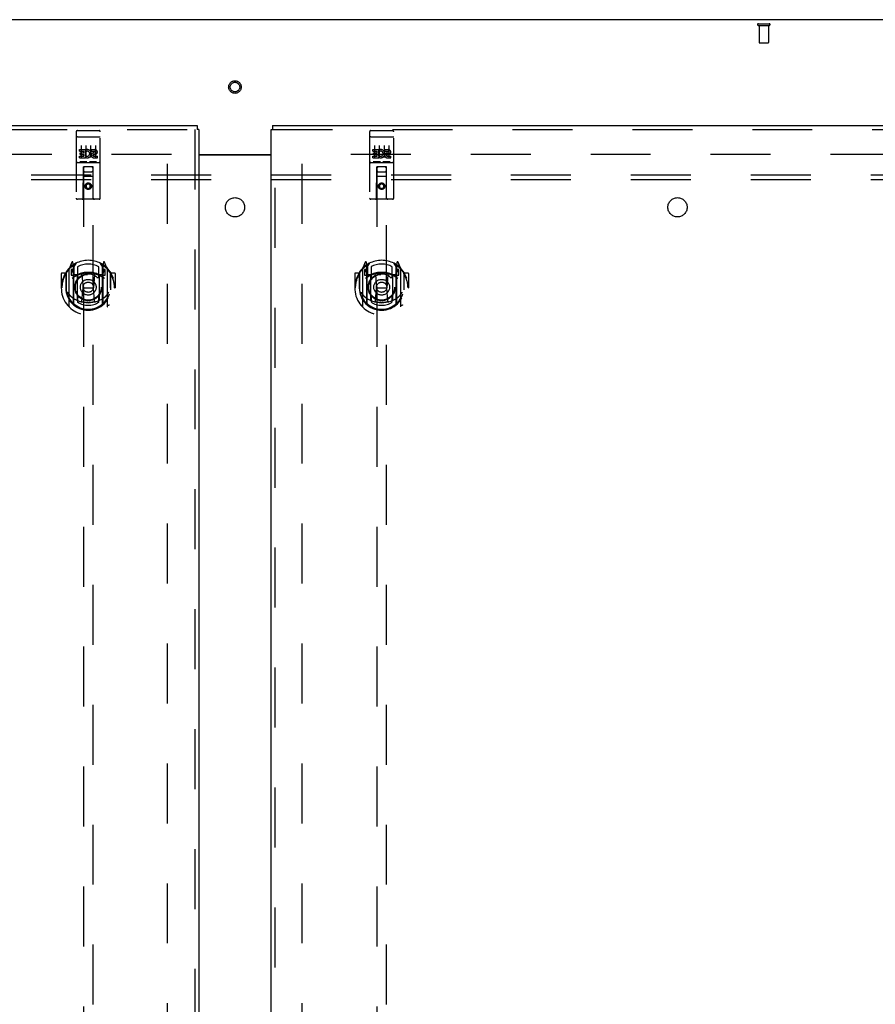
# Model space of a CAD drawing. Header units: inches. Extents: x 0 to 283, y 0 to 183.
# Tile 72 of 83: x 93 to 115, y 102 to 128. Entities that reach past the tile are written whole.
import ezdxf

# ---------------------------------------------------------------- set-up
doc = ezdxf.new("R2010")
doc.units = ezdxf.units.IN
doc.header["$LTSCALE"] = 15.583333
doc.header["$MEASUREMENT"] = 0
doc.linetypes.add('HIDDEN', pattern=[0.2, 0.1, -0.1])
doc.layers.get('0').update_dxf_attribs({"linetype": 'CONTINUOUS'})
for name, color, linetype in [('DEFAULT_2', 8, 'HIDDEN'), ('LEFTHAND_DOOR_ASSEMBLY', 7, 'CONTINUOUS'), ('RIGHTHAND_DOOR_ASSEMBLY', 7, 'CONTINUOUS'), ('SUBPANEL', 7, 'CONTINUOUS')]:
    doc.layers.add(name, color=color, linetype=linetype)

msp = doc.modelspace()

# ---------------------------------------------------------------- linework, layer by layer
at = {"color": 3, "linetype": 'Continuous'}
for p, q in [((137.115, 127.756), (59.469, 127.756)), ((97.354, 124.256), (99.229, 124.256)), ((97.354, 124.241), (99.229, 124.241))]:
    msp.add_line(p, q, dxfattribs=at)
at = {"layer": 'DEFAULT_2', "color": 8, "linetype": 'HIDDEN'}
for p, q in [((111.893, 127.652), (112.177, 127.652)), ((111.893, 127.609), (112.177, 127.609)), ((111.911, 127.609), (111.911, 127.162)), ((112.159, 127.609), (112.159, 127.162)), ((111.921, 127.152), (112.149, 127.152)), ((96.646, 124.256), (62.556, 124.256)), ((96.542, 63.235), (96.542, 124.277)), ((134.028, 124.256), (99.938, 124.256)), ((100.042, 63.235), (100.042, 124.277))]:
    msp.add_line(p, q, dxfattribs=at)
for radius in [0.164, 0.124]:
    msp.add_circle((98.292, 126.006), radius, dxfattribs=at)
for centre, radius, start, end in [((111.893, 127.631), 0.0215, 90, 270), ((112.177, 127.631), 0.0215, 270, 90), ((111.921, 127.162), 0.01, 180, 270), ((112.149, 127.162), 0.01, 270, 360)]:
    msp.add_arc(centre, radius, start, end, dxfattribs=at)
at = {"layer": 'LEFTHAND_DOOR_ASSEMBLY', "color": 3, "linetype": 'Continuous'}
for p, q in [((61.209, 125.006), (97.312, 125.006)), ((97.354, 124.902), (97.354, 62.61))]:
    msp.add_line(p, q, dxfattribs=at)
at = {"layer": 'LEFTHAND_DOOR_ASSEMBLY', "color": 8, "linetype": 'HIDDEN'}
for p, q in [((61.209, 124.902), (97.312, 124.902)), ((97.25, 124.902), (97.25, 62.61)), ((94.167, 124.844), (94.167, 123.119)), ((94.184, 124.715), (94.183, 124.715)), ((94.184, 124.715), (94.184, 124.715)), ((94.185, 124.715), (94.184, 124.715)), ((94.186, 124.715), (94.185, 124.715)), ((94.187, 124.715), (94.186, 124.715)), ((94.187, 124.715), (94.187, 124.715)), ((94.188, 124.715), (94.187, 124.715)), ((94.189, 124.716), (94.188, 124.715)), ((94.19, 124.716), (94.189, 124.716)), ((94.191, 124.716), (94.19, 124.716)), ((94.191, 124.716), (94.191, 124.716)), ((94.192, 124.716), (94.191, 124.716)), ((94.193, 124.716), (94.192, 124.716)), ((94.194, 124.716), (94.193, 124.716)), ((94.195, 124.716), (94.194, 124.716)), ((94.196, 124.716), (94.195, 124.716)), ((94.196, 124.716), (94.196, 124.716)), ((94.196, 124.716), (94.762, 124.716)), ((94.197, 124.874), (94.762, 124.874)), ((94.762, 124.716), (94.763, 124.716)), ((94.763, 124.716), (94.764, 124.716)), ((94.764, 124.716), (94.764, 124.716)), ((94.764, 124.716), (94.765, 124.716)), ((94.765, 124.716), (94.766, 124.716)), ((94.766, 124.716), (94.767, 124.716)), ((94.767, 124.716), (94.768, 124.716)), ((94.768, 124.716), (94.769, 124.716)), ((94.769, 124.716), (94.769, 124.716)), ((94.769, 124.716), (94.77, 124.715)), ((94.77, 124.715), (94.771, 124.715)), ((94.771, 124.715), (94.772, 124.715)), ((94.772, 124.715), (94.773, 124.715)), ((94.773, 124.715), (94.773, 124.715)), ((94.773, 124.715), (94.774, 124.715)), ((94.774, 124.715), (94.775, 124.715)), ((94.792, 123.119), (94.792, 124.844)), ((94.248, 124.339), (94.248, 124.381)), ((94.248, 124.381), (94.404, 124.381)), ((94.292, 124.483), (94.292, 124.177)), ((94.404, 124.203), (94.404, 124.381)), ((94.428, 124.333), (94.411, 124.372)), ((94.417, 124.483), (94.417, 124.177)), ((94.542, 124.483), (94.542, 124.177)), ((94.56, 124.339), (94.56, 124.381)), ((94.56, 124.381), (94.652, 124.381)), ((94.667, 124.483), (94.667, 124.177)), ((94.248, 124.339), (94.361, 124.339)), ((94.248, 124.168), (94.248, 124.21)), ((94.248, 124.21), (94.361, 124.21)), ((94.248, 124.168), (94.404, 124.168)), ((94.269, 124.254), (94.269, 124.296)), ((94.269, 124.296), (94.361, 124.296)), ((94.269, 124.254), (94.361, 124.254)), ((94.361, 124.296), (94.361, 124.339)), ((94.361, 124.21), (94.361, 124.254)), ((94.404, 124.203), (94.417, 124.222)), ((94.404, 124.168), (94.404, 124.18)), ((94.407, 124.178), (94.404, 124.18)), ((94.56, 124.339), (94.652, 124.339)), ((94.62, 124.254), (94.666, 124.254)), ((94.624, 124.295), (94.652, 124.295)), ((94.624, 124.21), (94.716, 124.21)), ((94.624, 124.168), (94.716, 124.168)), ((94.716, 124.168), (94.716, 124.21)), ((94.197, 124.046), (94.762, 124.046)), ((94.441, 124.062), (94.269, 124.062)), ((94.349, 123.119), (94.353, 123.929)), ((94.374, 123.929), (94.353, 123.929)), ((94.354, 123.929), (94.354, 95.927)), ((94.584, 123.929), (94.374, 123.929)), ((94.691, 124.062), (94.519, 124.062)), ((94.606, 123.929), (94.584, 123.929)), ((94.604, 95.927), (94.604, 123.929)), ((94.609, 123.119), (94.606, 123.929)), ((94.607, 123.679), (94.352, 123.679)), ((94.394, 123.804), (94.564, 123.804)), ((94.479, 123.501), (94.417, 123.465)), ((94.417, 123.465), (94.417, 123.392)), ((94.417, 123.465), (94.427, 123.459)), ((94.417, 123.392), (94.427, 123.398)), ((94.417, 123.392), (94.479, 123.356)), ((94.479, 123.489), (94.427, 123.459)), ((94.427, 123.459), (94.427, 123.398)), ((94.427, 123.398), (94.479, 123.368)), ((94.479, 123.501), (94.479, 123.489)), ((94.542, 123.465), (94.479, 123.501)), ((94.532, 123.459), (94.479, 123.489)), ((94.479, 123.368), (94.532, 123.398)), ((94.479, 123.356), (94.542, 123.392)), ((94.479, 123.356), (94.479, 123.368)), ((94.542, 123.465), (94.532, 123.459)), ((94.532, 123.398), (94.532, 123.459)), ((94.542, 123.392), (94.532, 123.398)), ((94.542, 123.392), (94.542, 123.465)), ((94.762, 123.089), (94.197, 123.089)), ((94.054, 121.455), (93.984, 121.279)), ((94.076, 121.375), (94.075, 121.374)), ((94.076, 121.375), (94.075, 121.374)), ((94.076, 121.375), (94.076, 121.375)), ((94.097, 121.371), (94.083, 121.452)), ((94.097, 120.355), (94.097, 121.371)), ((94.104, 121.324), (94.174, 121.433)), ((94.104, 120.38), (94.104, 121.383)), ((94.107, 121.358), (94.107, 121.151)), ((94.204, 121.336), (94.204, 121.083)), ((94.754, 121.083), (94.754, 121.336)), ((94.784, 121.433), (94.854, 121.324)), ((94.852, 121.151), (94.852, 121.358)), ((94.854, 120.38), (94.854, 121.383)), ((94.876, 121.452), (94.862, 121.371)), ((94.862, 121.371), (94.862, 120.355)), ((94.883, 121.374), (94.879, 121.378)), ((94.975, 121.279), (94.905, 121.455)), ((93.779, 121.158), (93.779, 120.785)), ((93.897, 121.173), (93.794, 121.173)), ((93.897, 121.173), (93.897, 120.785)), ((93.905, 121.158), (93.897, 121.173)), ((93.904, 121.196), (93.904, 120.738)), ((93.979, 121.269), (93.979, 120.301)), ((94.037, 121.264), (94.037, 121.114)), ((94.104, 121.264), (94.037, 121.264)), ((94.037, 121.114), (94.097, 121.114)), ((94.045, 121.256), (94.075, 121.21)), ((94.197, 121.113), (94.124, 121.113)), ((94.127, 121.131), (94.193, 121.131)), ((94.197, 120.472), (94.197, 121.103)), ((94.316, 121.129), (94.347, 120.785)), ((94.643, 121.129), (94.612, 120.785)), ((94.834, 121.113), (94.762, 121.113)), ((94.762, 121.103), (94.762, 120.472)), ((94.766, 121.131), (94.832, 121.131)), ((94.922, 121.264), (94.854, 121.264)), ((94.862, 121.114), (94.922, 121.114)), ((94.884, 121.21), (94.914, 121.256)), ((94.922, 121.114), (94.922, 121.264)), ((94.979, 120.301), (94.979, 121.269)), ((95.054, 121.196), (95.054, 120.738)), ((95.062, 121.173), (95.054, 121.158)), ((95.062, 120.785), (95.062, 121.173)), ((95.164, 121.173), (95.062, 121.173)), ((95.179, 121.158), (95.179, 120.785)), ((93.779, 120.785), (93.794, 120.785)), ((93.897, 120.785), (93.912, 120.785)), ((94.317, 120.445), (94.347, 120.785)), ((94.347, 120.785), (94.612, 120.785)), ((94.642, 120.445), (94.612, 120.785)), ((95.062, 120.785), (95.047, 120.785)), ((95.164, 120.785), (95.179, 120.785)), ((93.904, 120.738), (93.905, 120.735)), ((95.054, 120.738), (95.054, 120.735)), ((94.204, 120.522), (94.204, 120.419)), ((94.754, 120.419), (94.754, 120.522))]:
    msp.add_line(p, q, dxfattribs=at)
at = {"layer": 'LEFTHAND_DOOR_ASSEMBLY', "color": 7, "linetype": 'Continuous'}
for p in [(97.312, 125.006), (97.354, 124.902)]:
    msp.add_line(p, (97.312, 124.902), dxfattribs=at)
at = {"layer": 'LEFTHAND_DOOR_ASSEMBLY', "color": 8, "linetype": 'HIDDEN'}
for points in [[(94.183, 124.715), (94.182, 124.715), (94.182, 124.715), (94.182, 124.715), (94.181, 124.715), (94.181, 124.715), (94.181, 124.715), (94.18, 124.715), (94.18, 124.714), (94.18, 124.714), (94.179, 124.714), (94.179, 124.714), (94.179, 124.714), (94.178, 124.714), (94.178, 124.714), (94.178, 124.714), (94.177, 124.714), (94.177, 124.714), (94.177, 124.714), (94.176, 124.714), (94.176, 124.714), (94.176, 124.714), (94.175, 124.714), (94.175, 124.713), (94.175, 124.713), (94.175, 124.713), (94.174, 124.713), (94.174, 124.713), (94.174, 124.713), (94.173, 124.713), (94.173, 124.713), (94.173, 124.713), (94.173, 124.713), (94.172, 124.713), (94.172, 124.713), (94.172, 124.712), (94.172, 124.712), (94.172, 124.712), (94.171, 124.712), (94.171, 124.712), (94.171, 124.712), (94.171, 124.712), (94.17, 124.712), (94.17, 124.712), (94.17, 124.712), (94.17, 124.712), (94.17, 124.711), (94.17, 124.711), (94.169, 124.711), (94.169, 124.711), (94.169, 124.711), (94.169, 124.711), (94.169, 124.711), (94.169, 124.711), (94.168, 124.711), (94.168, 124.711), (94.168, 124.711), (94.168, 124.71), (94.168, 124.71), (94.168, 124.71), (94.168, 124.71), (94.168, 124.71), (94.168, 124.71), (94.167, 124.71), (94.167, 124.71), (94.167, 124.71), (94.167, 124.709), (94.167, 124.709), (94.167, 124.709), (94.167, 124.709), (94.167, 124.709), (94.167, 124.709), (94.167, 124.709), (94.167, 124.709), (94.167, 124.709), (94.167, 124.709), (94.167, 124.708), (94.167, 124.708)], [(94.775, 124.715), (94.776, 124.715), (94.776, 124.715), (94.776, 124.715), (94.777, 124.715), (94.777, 124.715), (94.778, 124.715), (94.778, 124.715), (94.778, 124.715), (94.779, 124.715), (94.779, 124.714), (94.779, 124.714), (94.78, 124.714), (94.78, 124.714), (94.78, 124.714), (94.781, 124.714), (94.781, 124.714), (94.781, 124.714), (94.782, 124.714), (94.782, 124.714), (94.782, 124.714), (94.783, 124.714), (94.783, 124.714), (94.783, 124.714), (94.783, 124.714), (94.784, 124.713), (94.784, 124.713), (94.784, 124.713), (94.785, 124.713), (94.785, 124.713), (94.785, 124.713), (94.785, 124.713), (94.786, 124.713), (94.786, 124.713), (94.786, 124.713), (94.786, 124.713), (94.787, 124.713), (94.787, 124.712), (94.787, 124.712), (94.787, 124.712), (94.788, 124.712), (94.788, 124.712), (94.788, 124.712), (94.788, 124.712), (94.788, 124.712), (94.789, 124.712), (94.789, 124.712), (94.789, 124.712), (94.789, 124.711), (94.789, 124.711), (94.789, 124.711), (94.79, 124.711), (94.79, 124.711), (94.79, 124.711), (94.79, 124.711), (94.79, 124.711), (94.79, 124.711), (94.79, 124.711), (94.791, 124.711), (94.791, 124.71), (94.791, 124.71), (94.791, 124.71), (94.791, 124.71), (94.791, 124.71), (94.791, 124.71), (94.791, 124.71), (94.791, 124.71), (94.791, 124.71), (94.792, 124.709), (94.792, 124.709), (94.792, 124.709), (94.792, 124.709), (94.792, 124.709), (94.792, 124.709), (94.792, 124.709), (94.792, 124.709), (94.792, 124.709), (94.792, 124.709), (94.792, 124.708), (94.792, 124.708)], [(94.269, 124.062), (94.268, 124.062), (94.268, 124.062), (94.268, 124.062), (94.268, 124.062), (94.267, 124.062), (94.267, 124.062), (94.267, 124.062), (94.267, 124.062), (94.267, 124.062), (94.267, 124.062), (94.266, 124.062), (94.266, 124.062), (94.266, 124.062), (94.266, 124.062), (94.266, 124.062), (94.265, 124.062), (94.265, 124.062), (94.265, 124.062), (94.265, 124.062), (94.265, 124.062), (94.265, 124.062), (94.265, 124.062), (94.264, 124.062), (94.264, 124.062), (94.264, 124.062), (94.264, 124.062), (94.264, 124.062), (94.264, 124.062), (94.264, 124.062), (94.264, 124.062), (94.263, 124.062), (94.263, 124.062), (94.263, 124.062), (94.263, 124.062), (94.263, 124.063), (94.263, 124.063), (94.263, 124.063), (94.263, 124.063), (94.263, 124.063), (94.262, 124.063), (94.262, 124.063), (94.262, 124.063), (94.262, 124.063), (94.262, 124.063), (94.262, 124.063), (94.262, 124.063)], [(94.447, 124.063), (94.447, 124.063), (94.447, 124.063), (94.447, 124.063), (94.447, 124.063), (94.446, 124.063), (94.446, 124.063), (94.446, 124.063), (94.446, 124.063), (94.446, 124.063), (94.446, 124.063), (94.446, 124.063), (94.446, 124.062), (94.446, 124.062), (94.446, 124.062), (94.445, 124.062), (94.445, 124.062), (94.445, 124.062), (94.445, 124.062), (94.445, 124.062), (94.445, 124.062), (94.445, 124.062), (94.445, 124.062), (94.444, 124.062), (94.444, 124.062), (94.444, 124.062), (94.444, 124.062), (94.444, 124.062), (94.444, 124.062), (94.443, 124.062), (94.443, 124.062), (94.443, 124.062), (94.443, 124.062), (94.443, 124.062), (94.443, 124.062), (94.442, 124.062), (94.442, 124.062), (94.442, 124.062), (94.442, 124.062), (94.442, 124.062), (94.442, 124.062), (94.441, 124.062), (94.441, 124.062), (94.441, 124.062), (94.441, 124.062), (94.441, 124.062)], [(94.519, 124.062), (94.518, 124.062), (94.518, 124.062), (94.518, 124.062), (94.518, 124.062), (94.517, 124.062), (94.517, 124.062), (94.517, 124.062), (94.517, 124.062), (94.517, 124.062), (94.517, 124.062), (94.516, 124.062), (94.516, 124.062), (94.516, 124.062), (94.516, 124.062), (94.516, 124.062), (94.516, 124.062), (94.515, 124.062), (94.515, 124.062), (94.515, 124.062), (94.515, 124.062), (94.515, 124.062), (94.515, 124.062), (94.514, 124.062), (94.514, 124.062), (94.514, 124.062), (94.514, 124.062), (94.514, 124.062), (94.514, 124.062), (94.514, 124.062), (94.514, 124.062), (94.513, 124.062), (94.513, 124.062), (94.513, 124.062), (94.513, 124.062), (94.513, 124.063), (94.513, 124.063), (94.513, 124.063), (94.513, 124.063), (94.513, 124.063), (94.512, 124.063), (94.512, 124.063), (94.512, 124.063), (94.512, 124.063), (94.512, 124.063), (94.512, 124.063), (94.512, 124.063)], [(94.697, 124.063), (94.697, 124.063), (94.697, 124.063), (94.697, 124.063), (94.697, 124.063), (94.696, 124.063), (94.696, 124.063), (94.696, 124.063), (94.696, 124.063), (94.696, 124.063), (94.696, 124.063), (94.696, 124.063), (94.696, 124.062), (94.696, 124.062), (94.696, 124.062), (94.695, 124.062), (94.695, 124.062), (94.695, 124.062), (94.695, 124.062), (94.695, 124.062), (94.695, 124.062), (94.695, 124.062), (94.695, 124.062), (94.694, 124.062), (94.694, 124.062), (94.694, 124.062), (94.694, 124.062), (94.694, 124.062), (94.694, 124.062), (94.693, 124.062), (94.693, 124.062), (94.693, 124.062), (94.693, 124.062), (94.693, 124.062), (94.693, 124.062), (94.692, 124.062), (94.692, 124.062), (94.692, 124.062), (94.692, 124.062), (94.692, 124.062), (94.692, 124.062), (94.691, 124.062), (94.691, 124.062), (94.691, 124.062), (94.691, 124.062), (94.691, 124.062)], [(93.934, 121.224), (93.935, 121.224), (93.935, 121.225), (93.936, 121.226), (93.937, 121.227), (93.938, 121.228), (93.938, 121.228), (93.939, 121.229), (93.94, 121.23), (93.941, 121.231), (93.941, 121.232), (93.942, 121.232), (93.943, 121.233), (93.944, 121.234), (93.944, 121.234), (93.945, 121.235), (93.946, 121.236), (93.947, 121.236), (93.948, 121.237), (93.949, 121.238), (93.949, 121.238), (93.95, 121.239), (93.951, 121.239), (93.952, 121.24), (93.953, 121.241), (93.954, 121.241), (93.955, 121.242), (93.955, 121.242), (93.956, 121.243), (93.957, 121.243), (93.958, 121.244), (93.959, 121.244), (93.96, 121.245), (93.961, 121.245), (93.962, 121.245)], [(94.997, 121.245), (94.998, 121.245), (94.999, 121.245), (95, 121.244), (95.001, 121.244), (95.002, 121.243), (95.003, 121.243), (95.003, 121.242), (95.004, 121.242), (95.005, 121.241), (95.006, 121.241), (95.007, 121.24), (95.008, 121.239), (95.009, 121.239), (95.009, 121.238), (95.01, 121.238), (95.011, 121.237), (95.012, 121.236), (95.013, 121.236), (95.014, 121.235), (95.014, 121.234), (95.015, 121.234), (95.016, 121.233), (95.017, 121.232), (95.018, 121.232), (95.018, 121.231), (95.019, 121.23), (95.02, 121.229), (95.021, 121.228), (95.021, 121.228), (95.022, 121.227), (95.023, 121.226), (95.023, 121.225), (95.024, 121.224), (95.025, 121.224)], [(93.947, 120.671), (93.95, 120.666), (93.953, 120.661), (93.956, 120.656), (93.959, 120.652), (93.962, 120.647), (93.964, 120.643), (93.967, 120.639), (93.97, 120.635), (93.972, 120.631), (93.975, 120.628), (93.977, 120.624), (93.98, 120.621), (93.982, 120.618), (93.984, 120.615), (93.986, 120.612), (93.989, 120.609), (93.991, 120.606), (93.993, 120.603), (93.995, 120.601), (93.997, 120.598), (93.999, 120.596), (94.001, 120.594), (94.003, 120.592), (94.005, 120.589), (94.007, 120.587), (94.009, 120.585), (94.01, 120.584), (94.012, 120.582), (94.014, 120.58), (94.016, 120.578), (94.017, 120.577), (94.019, 120.575), (94.02, 120.574), (94.022, 120.572), (94.024, 120.571), (94.025, 120.57)], [(94.934, 120.57), (94.935, 120.571), (94.937, 120.572), (94.938, 120.574), (94.94, 120.575), (94.942, 120.577), (94.943, 120.578), (94.945, 120.58), (94.947, 120.582), (94.948, 120.584), (94.95, 120.585), (94.952, 120.587), (94.954, 120.589), (94.956, 120.592), (94.958, 120.594), (94.96, 120.596), (94.962, 120.598), (94.964, 120.601), (94.966, 120.603), (94.968, 120.606), (94.97, 120.609), (94.972, 120.612), (94.975, 120.615), (94.977, 120.618), (94.979, 120.621), (94.982, 120.624), (94.984, 120.628), (94.987, 120.631), (94.989, 120.635), (94.992, 120.639), (94.994, 120.643), (94.997, 120.647), (95, 120.652), (95.003, 120.656), (95.006, 120.661), (95.009, 120.666), (95.012, 120.671)], [(93.962, 120.324), (93.961, 120.325), (93.96, 120.325), (93.959, 120.325), (93.958, 120.326), (93.957, 120.326), (93.956, 120.327), (93.955, 120.327), (93.955, 120.328), (93.954, 120.328), (93.953, 120.329), (93.952, 120.33), (93.951, 120.33), (93.95, 120.331), (93.949, 120.331), (93.949, 120.332), (93.948, 120.333), (93.947, 120.333), (93.946, 120.334), (93.945, 120.335), (93.944, 120.335), (93.944, 120.336), (93.943, 120.337), (93.942, 120.337), (93.941, 120.338), (93.941, 120.339), (93.94, 120.34), (93.939, 120.34), (93.938, 120.341), (93.938, 120.342), (93.937, 120.343), (93.936, 120.343), (93.935, 120.344), (93.935, 120.345), (93.934, 120.346)], [(94.667, 120.428), (94.662, 120.427), (94.657, 120.425), (94.651, 120.424), (94.646, 120.422), (94.64, 120.421), (94.635, 120.42), (94.629, 120.419), (94.624, 120.417), (94.618, 120.416), (94.613, 120.415), (94.607, 120.414), (94.602, 120.413), (94.596, 120.412), (94.591, 120.411), (94.585, 120.41), (94.58, 120.41), (94.574, 120.409), (94.569, 120.408), (94.563, 120.407), (94.558, 120.407), (94.552, 120.406), (94.546, 120.406), (94.541, 120.405), (94.535, 120.405), (94.53, 120.404), (94.524, 120.404), (94.519, 120.403), (94.513, 120.403), (94.507, 120.403), (94.502, 120.403), (94.496, 120.402), (94.491, 120.402), (94.485, 120.402), (94.479, 120.402), (94.474, 120.402), (94.468, 120.402), (94.463, 120.402), (94.457, 120.403), (94.451, 120.403), (94.446, 120.403), (94.44, 120.403), (94.435, 120.404), (94.429, 120.404), (94.424, 120.405), (94.418, 120.405), (94.412, 120.406), (94.407, 120.406), (94.401, 120.407), (94.396, 120.407), (94.39, 120.408), (94.385, 120.409), (94.379, 120.41), (94.373, 120.41), (94.368, 120.411), (94.362, 120.412), (94.357, 120.413), (94.351, 120.414), (94.346, 120.415), (94.34, 120.416), (94.335, 120.417), (94.329, 120.419), (94.324, 120.42), (94.319, 120.421), (94.313, 120.422), (94.308, 120.424), (94.302, 120.425), (94.297, 120.427), (94.291, 120.428)], [(95.025, 120.346), (95.024, 120.345), (95.023, 120.344), (95.023, 120.343), (95.022, 120.343), (95.021, 120.342), (95.021, 120.341), (95.02, 120.34), (95.019, 120.34), (95.018, 120.339), (95.018, 120.338), (95.017, 120.337), (95.016, 120.337), (95.015, 120.336), (95.014, 120.335), (95.014, 120.335), (95.013, 120.334), (95.012, 120.333), (95.011, 120.333), (95.01, 120.332), (95.009, 120.331), (95.009, 120.331), (95.008, 120.33), (95.007, 120.33), (95.006, 120.329), (95.005, 120.328), (95.004, 120.328), (95.003, 120.327), (95.003, 120.327), (95.002, 120.326), (95.001, 120.326), (95, 120.325), (94.999, 120.325), (94.998, 120.325), (94.997, 120.324)]]:
    msp.add_lwpolyline(points, dxfattribs=at)
for centre, radius in [((94.479, 123.429), 0.085), ((94.479, 123.429), 0.0845), ((94.479, 120.803), 0.35), ((94.479, 120.803), 0.335), ((94.479, 120.803), 0.205), ((94.479, 120.803), 0.133)]:
    msp.add_circle(centre, radius, dxfattribs=at)
for centre, radius, start, end in [((94.197, 124.844), 0.03, 90, 180), ((94.762, 124.844), 0.03, 0, 90), ((94.453, 124.274), 0.107, 244.2636, 113.4027), ((94.652, 124.317), 0.0644, 282.2995, 90.0775), ((94.453, 124.274), 0.0639, 234.8895, 113.4026), ((94.624, 124.231), 0.0635, 90, 270), ((94.624, 124.232), 0.0219, 100.307, 270), ((94.652, 124.317), 0.0219, 269.9011, 90), ((94.197, 124.016), 0.03, 90, 180), ((94.394, 123.889), 0.04, 90, 180), ((94.564, 123.889), 0.04, 0, 90), ((94.762, 124.016), 0.03, 0, 90), ((94.394, 123.844), 0.04, 180, 270), ((94.564, 123.844), 0.04, 270, 360), ((94.197, 123.119), 0.03, 180, 270), ((94.319, 123.119), 0.03, 270, 360), ((94.639, 123.119), 0.03, 180, 270), ((94.762, 123.119), 0.03, 270, 360), ((94.479, 120.785), 0.7, 125.5126, 54.4874), ((94.479, 120.803), 0.7, 35.2961, 144.7039), ((94.068, 121.449), 0.015, 10, 158.1959), ((94.084, 121.338), 0.02, 0, 125.5126), ((94.087, 121.358), 0.02, 0, 125.2543), ((94.124, 121.383), 0.02, 121.4688, 179.9992), ((94.479, 120.803), 0.6, 62.7204, 117.2796), ((94.834, 121.383), 0.02, 0, 58.5295), ((94.872, 121.358), 0.02, 54.7457, 180), ((94.874, 121.338), 0.02, 54.4874, 180), ((94.891, 121.449), 0.015, 21.8041, 170), ((93.794, 121.158), 0.015, 90, 180), ((94.479, 120.785), 0.685, 146.9885, 180), ((93.924, 121.196), 0.02, 144.7039, 180), ((93.994, 121.269), 0.015, 135.0748, 180), ((94.049, 121.259), 0.005, 90, 212.6792), ((94.479, 120.472), 0.7, 53.2319, 126.7681), ((93.916, 121.109), 0.188, 0, 32.6792), ((94.124, 121.133), 0.02, 180, 270), ((94.127, 121.151), 0.02, 180, 270), ((94.193, 121.151), 0.02, 270, 293.464), ((94.212, 121.103), 0.015, 112.9863, 180), ((94.479, 120.49), 0.7, 66.536, 113.464), ((94.234, 121.083), 0.03, 180, 311.1261), ((94.479, 120.803), 0.343, 48.8739, 131.1261), ((94.296, 121.127), 0.02, 5.0796, 105.6131), ((94.662, 121.127), 0.02, 74.3869, 174.9204), ((94.724, 121.083), 0.03, 228.8739, 360), ((94.747, 121.103), 0.015, 0, 67.0137), ((94.766, 121.151), 0.02, 246.536, 270), ((94.832, 121.151), 0.02, 270, 360), ((94.834, 121.133), 0.02, 270, 360), ((95.042, 121.109), 0.188, 147.3208, 180), ((94.909, 121.259), 0.005, 327.3208, 90), ((94.964, 121.269), 0.015, 0, 44.9252), ((95.034, 121.196), 0.02, 0, 35.2961), ((94.479, 120.785), 0.685, 0, 33.0115), ((95.164, 121.158), 0.015, 0, 90), ((94.479, 120.787), 0.583, 180.2464, 359.7536), ((93.924, 120.738), 0.02, 180, 187.6622), ((94.479, 120.813), 0.58, 187.6622, 352.3378), ((94.479, 121.102), 0.7, 229.529, 310.471), ((94.234, 120.522), 0.03, 48.8739, 180), ((94.479, 120.803), 0.343, 228.8739, 311.1261), ((94.724, 120.522), 0.03, 0, 131.1261), ((95.034, 120.738), 0.02, 352.3378, 360), ((93.994, 120.301), 0.015, 180, 224.9252), ((94.112, 120.355), 0.015, 180, 229.6413), ((94.124, 120.38), 0.02, 180, 230.6594), ((94.212, 120.472), 0.015, 180, 247.0137), ((94.479, 120.813), 0.48, 235.0461, 304.9539), ((94.297, 120.447), 0.02, 254.4248, 354.9204), ((94.662, 120.447), 0.02, 185.0796, 285.5752), ((94.747, 120.472), 0.015, 292.9863, 360), ((94.834, 120.38), 0.02, 309.3378, 359.9984), ((94.847, 120.355), 0.015, 310.3587, 360), ((94.964, 120.301), 0.015, 315.0748, 360)]:
    msp.add_arc(centre, radius, start, end, dxfattribs=at)
at = {"layer": 'RIGHTHAND_DOOR_ASSEMBLY', "color": 3, "linetype": 'Continuous'}
for p, q in [((99.229, 62.61), (99.229, 124.902)), ((99.271, 125.006), (135.375, 125.006))]:
    msp.add_line(p, q, dxfattribs=at)
at = {"layer": 'RIGHTHAND_DOOR_ASSEMBLY', "color": 7, "linetype": 'Continuous'}
for p in [(99.229, 124.902), (99.271, 125.006)]:
    msp.add_line(p, (99.271, 124.902), dxfattribs=at)
at = {"layer": 'RIGHTHAND_DOOR_ASSEMBLY', "color": 8, "linetype": 'HIDDEN'}
for p, q in [((99.271, 124.902), (135.375, 124.902)), ((99.333, 62.61), (99.333, 124.902)), ((101.792, 124.844), (101.792, 123.119)), ((101.809, 124.715), (101.808, 124.715)), ((101.809, 124.715), (101.809, 124.715)), ((101.81, 124.715), (101.809, 124.715)), ((101.811, 124.715), (101.81, 124.715)), ((101.812, 124.715), (101.811, 124.715)), ((101.812, 124.715), (101.812, 124.715)), ((101.813, 124.715), (101.812, 124.715)), ((101.814, 124.716), (101.813, 124.715)), ((101.815, 124.716), (101.814, 124.716)), ((101.816, 124.716), (101.815, 124.716)), ((101.816, 124.716), (101.816, 124.716)), ((101.817, 124.716), (101.816, 124.716)), ((101.818, 124.716), (101.817, 124.716)), ((101.819, 124.716), (101.818, 124.716)), ((101.82, 124.716), (101.819, 124.716)), ((101.821, 124.716), (101.82, 124.716)), ((101.821, 124.716), (101.821, 124.716)), ((101.821, 124.716), (102.387, 124.716)), ((101.822, 124.874), (102.387, 124.874)), ((102.387, 124.716), (102.388, 124.716)), ((102.388, 124.716), (102.389, 124.716)), ((102.389, 124.716), (102.389, 124.716)), ((102.389, 124.716), (102.39, 124.716)), ((102.39, 124.716), (102.391, 124.716)), ((102.391, 124.716), (102.392, 124.716)), ((102.392, 124.716), (102.393, 124.716)), ((102.393, 124.716), (102.394, 124.716)), ((102.394, 124.716), (102.394, 124.716)), ((102.394, 124.716), (102.395, 124.715)), ((102.395, 124.715), (102.396, 124.715)), ((102.396, 124.715), (102.397, 124.715)), ((102.397, 124.715), (102.398, 124.715)), ((102.398, 124.715), (102.398, 124.715)), ((102.398, 124.715), (102.399, 124.715)), ((102.399, 124.715), (102.4, 124.715)), ((102.417, 123.119), (102.417, 124.844)), ((101.873, 124.339), (101.873, 124.381)), ((101.873, 124.381), (102.029, 124.381)), ((101.917, 124.483), (101.917, 124.177)), ((102.029, 124.203), (102.029, 124.381)), ((102.053, 124.333), (102.036, 124.372)), ((102.042, 124.483), (102.042, 124.177)), ((102.167, 124.483), (102.167, 124.177)), ((102.185, 124.339), (102.185, 124.381)), ((102.185, 124.381), (102.277, 124.381)), ((102.292, 124.483), (102.292, 124.177)), ((101.873, 124.339), (101.986, 124.339)), ((101.873, 124.168), (101.873, 124.21)), ((101.873, 124.21), (101.986, 124.21)), ((101.873, 124.168), (102.029, 124.168)), ((101.894, 124.254), (101.894, 124.296)), ((101.894, 124.296), (101.986, 124.296)), ((101.894, 124.254), (101.986, 124.254)), ((101.986, 124.296), (101.986, 124.339)), ((101.986, 124.21), (101.986, 124.254)), ((102.029, 124.203), (102.042, 124.222)), ((102.029, 124.168), (102.029, 124.18)), ((102.032, 124.178), (102.029, 124.18)), ((102.185, 124.339), (102.277, 124.339)), ((102.245, 124.254), (102.291, 124.254)), ((102.249, 124.295), (102.277, 124.295)), ((102.249, 124.21), (102.341, 124.21)), ((102.249, 124.168), (102.341, 124.168)), ((102.341, 124.168), (102.341, 124.21)), ((101.822, 124.046), (102.387, 124.046)), ((102.066, 124.062), (101.894, 124.062)), ((101.974, 123.119), (101.978, 123.929)), ((101.999, 123.929), (101.978, 123.929)), ((101.979, 123.929), (101.979, 95.927)), ((102.209, 123.929), (101.999, 123.929)), ((102.316, 124.062), (102.144, 124.062)), ((102.231, 123.929), (102.209, 123.929)), ((102.229, 95.927), (102.229, 123.929)), ((102.234, 123.119), (102.231, 123.929)), ((102.232, 123.679), (101.977, 123.679)), ((102.019, 123.804), (102.189, 123.804)), ((102.104, 123.501), (102.042, 123.465)), ((102.042, 123.465), (102.042, 123.392)), ((102.042, 123.465), (102.052, 123.459)), ((102.042, 123.392), (102.052, 123.398)), ((102.042, 123.392), (102.104, 123.356)), ((102.104, 123.489), (102.052, 123.459)), ((102.052, 123.459), (102.052, 123.398)), ((102.052, 123.398), (102.104, 123.368)), ((102.104, 123.501), (102.104, 123.489)), ((102.167, 123.465), (102.104, 123.501)), ((102.157, 123.459), (102.104, 123.489)), ((102.104, 123.368), (102.157, 123.398)), ((102.104, 123.356), (102.167, 123.392)), ((102.104, 123.356), (102.104, 123.368)), ((102.167, 123.465), (102.157, 123.459)), ((102.157, 123.398), (102.157, 123.459)), ((102.167, 123.392), (102.157, 123.398)), ((102.167, 123.392), (102.167, 123.465)), ((102.387, 123.089), (101.822, 123.089)), ((101.679, 121.455), (101.609, 121.279)), ((101.701, 121.375), (101.7, 121.374)), ((101.701, 121.375), (101.7, 121.374)), ((101.701, 121.375), (101.701, 121.375)), ((101.722, 121.371), (101.708, 121.452)), ((101.722, 120.355), (101.722, 121.371)), ((101.729, 121.324), (101.799, 121.433)), ((101.729, 120.38), (101.729, 121.383)), ((101.732, 121.358), (101.732, 121.151)), ((101.829, 121.336), (101.829, 121.083)), ((102.379, 121.083), (102.379, 121.336)), ((102.409, 121.433), (102.479, 121.324)), ((102.477, 121.151), (102.477, 121.358)), ((102.479, 120.38), (102.479, 121.383)), ((102.501, 121.452), (102.487, 121.371)), ((102.487, 121.371), (102.487, 120.355)), ((102.508, 121.374), (102.504, 121.378)), ((102.6, 121.279), (102.53, 121.455)), ((101.404, 121.158), (101.404, 120.785)), ((101.522, 121.173), (101.419, 121.173)), ((101.522, 121.173), (101.522, 120.785)), ((101.53, 121.158), (101.522, 121.173)), ((101.529, 121.196), (101.529, 120.738)), ((101.604, 121.269), (101.604, 120.301)), ((101.662, 121.264), (101.662, 121.114)), ((101.729, 121.264), (101.662, 121.264)), ((101.662, 121.114), (101.722, 121.114)), ((101.67, 121.256), (101.7, 121.21)), ((101.822, 121.113), (101.749, 121.113)), ((101.752, 121.131), (101.818, 121.131)), ((101.822, 120.472), (101.822, 121.103)), ((101.941, 121.129), (101.972, 120.785)), ((102.268, 121.129), (102.237, 120.785)), ((102.459, 121.113), (102.387, 121.113)), ((102.387, 121.103), (102.387, 120.472)), ((102.391, 121.131), (102.457, 121.131)), ((102.547, 121.264), (102.479, 121.264)), ((102.487, 121.114), (102.547, 121.114)), ((102.509, 121.21), (102.539, 121.256)), ((102.547, 121.114), (102.547, 121.264)), ((102.604, 120.301), (102.604, 121.269)), ((102.679, 121.196), (102.679, 120.738)), ((102.687, 121.173), (102.679, 121.158)), ((102.687, 120.785), (102.687, 121.173)), ((102.789, 121.173), (102.687, 121.173)), ((102.804, 121.158), (102.804, 120.785)), ((101.404, 120.785), (101.419, 120.785)), ((101.522, 120.785), (101.537, 120.785)), ((101.942, 120.445), (101.972, 120.785)), ((101.972, 120.785), (102.237, 120.785)), ((102.267, 120.445), (102.237, 120.785)), ((102.687, 120.785), (102.672, 120.785)), ((102.789, 120.785), (102.804, 120.785)), ((101.529, 120.738), (101.53, 120.735)), ((102.679, 120.738), (102.679, 120.735)), ((101.829, 120.522), (101.829, 120.419)), ((102.379, 120.419), (102.379, 120.522))]:
    msp.add_line(p, q, dxfattribs=at)
for points in [[(101.808, 124.715), (101.807, 124.715), (101.807, 124.715), (101.807, 124.715), (101.806, 124.715), (101.806, 124.715), (101.806, 124.715), (101.805, 124.715), (101.805, 124.714), (101.805, 124.714), (101.804, 124.714), (101.804, 124.714), (101.804, 124.714), (101.803, 124.714), (101.803, 124.714), (101.803, 124.714), (101.802, 124.714), (101.802, 124.714), (101.802, 124.714), (101.801, 124.714), (101.801, 124.714), (101.801, 124.714), (101.8, 124.714), (101.8, 124.713), (101.8, 124.713), (101.8, 124.713), (101.799, 124.713), (101.799, 124.713), (101.799, 124.713), (101.798, 124.713), (101.798, 124.713), (101.798, 124.713), (101.798, 124.713), (101.797, 124.713), (101.797, 124.713), (101.797, 124.712), (101.797, 124.712), (101.797, 124.712), (101.796, 124.712), (101.796, 124.712), (101.796, 124.712), (101.796, 124.712), (101.795, 124.712), (101.795, 124.712), (101.795, 124.712), (101.795, 124.712), (101.795, 124.711), (101.795, 124.711), (101.794, 124.711), (101.794, 124.711), (101.794, 124.711), (101.794, 124.711), (101.794, 124.711), (101.794, 124.711), (101.793, 124.711), (101.793, 124.711), (101.793, 124.711), (101.793, 124.71), (101.793, 124.71), (101.793, 124.71), (101.793, 124.71), (101.793, 124.71), (101.793, 124.71), (101.792, 124.71), (101.792, 124.71), (101.792, 124.71), (101.792, 124.709), (101.792, 124.709), (101.792, 124.709), (101.792, 124.709), (101.792, 124.709), (101.792, 124.709), (101.792, 124.709), (101.792, 124.709), (101.792, 124.709), (101.792, 124.709), (101.792, 124.708), (101.792, 124.708)], [(102.4, 124.715), (102.401, 124.715), (102.401, 124.715), (102.401, 124.715), (102.402, 124.715), (102.402, 124.715), (102.403, 124.715), (102.403, 124.715), (102.403, 124.715), (102.404, 124.715), (102.404, 124.714), (102.404, 124.714), (102.405, 124.714), (102.405, 124.714), (102.405, 124.714), (102.406, 124.714), (102.406, 124.714), (102.406, 124.714), (102.407, 124.714), (102.407, 124.714), (102.407, 124.714), (102.408, 124.714), (102.408, 124.714), (102.408, 124.714), (102.408, 124.714), (102.409, 124.713), (102.409, 124.713), (102.409, 124.713), (102.41, 124.713), (102.41, 124.713), (102.41, 124.713), (102.41, 124.713), (102.411, 124.713), (102.411, 124.713), (102.411, 124.713), (102.411, 124.713), (102.412, 124.713), (102.412, 124.712), (102.412, 124.712), (102.412, 124.712), (102.413, 124.712), (102.413, 124.712), (102.413, 124.712), (102.413, 124.712), (102.413, 124.712), (102.414, 124.712), (102.414, 124.712), (102.414, 124.712), (102.414, 124.711), (102.414, 124.711), (102.414, 124.711), (102.415, 124.711), (102.415, 124.711), (102.415, 124.711), (102.415, 124.711), (102.415, 124.711), (102.415, 124.711), (102.415, 124.711), (102.416, 124.711), (102.416, 124.71), (102.416, 124.71), (102.416, 124.71), (102.416, 124.71), (102.416, 124.71), (102.416, 124.71), (102.416, 124.71), (102.416, 124.71), (102.416, 124.71), (102.417, 124.709), (102.417, 124.709), (102.417, 124.709), (102.417, 124.709), (102.417, 124.709), (102.417, 124.709), (102.417, 124.709), (102.417, 124.709), (102.417, 124.709), (102.417, 124.709), (102.417, 124.708), (102.417, 124.708)], [(101.894, 124.062), (101.893, 124.062), (101.893, 124.062), (101.893, 124.062), (101.893, 124.062), (101.892, 124.062), (101.892, 124.062), (101.892, 124.062), (101.892, 124.062), (101.892, 124.062), (101.892, 124.062), (101.891, 124.062), (101.891, 124.062), (101.891, 124.062), (101.891, 124.062), (101.891, 124.062), (101.89, 124.062), (101.89, 124.062), (101.89, 124.062), (101.89, 124.062), (101.89, 124.062), (101.89, 124.062), (101.89, 124.062), (101.889, 124.062), (101.889, 124.062), (101.889, 124.062), (101.889, 124.062), (101.889, 124.062), (101.889, 124.062), (101.889, 124.062), (101.889, 124.062), (101.888, 124.062), (101.888, 124.062), (101.888, 124.062), (101.888, 124.062), (101.888, 124.063), (101.888, 124.063), (101.888, 124.063), (101.888, 124.063), (101.888, 124.063), (101.887, 124.063), (101.887, 124.063), (101.887, 124.063), (101.887, 124.063), (101.887, 124.063), (101.887, 124.063), (101.887, 124.063)], [(102.072, 124.063), (102.072, 124.063), (102.072, 124.063), (102.072, 124.063), (102.072, 124.063), (102.071, 124.063), (102.071, 124.063), (102.071, 124.063), (102.071, 124.063), (102.071, 124.063), (102.071, 124.063), (102.071, 124.063), (102.071, 124.062), (102.071, 124.062), (102.071, 124.062), (102.07, 124.062), (102.07, 124.062), (102.07, 124.062), (102.07, 124.062), (102.07, 124.062), (102.07, 124.062), (102.07, 124.062), (102.07, 124.062), (102.069, 124.062), (102.069, 124.062), (102.069, 124.062), (102.069, 124.062), (102.069, 124.062), (102.069, 124.062), (102.068, 124.062), (102.068, 124.062), (102.068, 124.062), (102.068, 124.062), (102.068, 124.062), (102.068, 124.062), (102.067, 124.062), (102.067, 124.062), (102.067, 124.062), (102.067, 124.062), (102.067, 124.062), (102.067, 124.062), (102.066, 124.062), (102.066, 124.062), (102.066, 124.062), (102.066, 124.062), (102.066, 124.062)], [(102.144, 124.062), (102.143, 124.062), (102.143, 124.062), (102.143, 124.062), (102.143, 124.062), (102.142, 124.062), (102.142, 124.062), (102.142, 124.062), (102.142, 124.062), (102.142, 124.062), (102.142, 124.062), (102.141, 124.062), (102.141, 124.062), (102.141, 124.062), (102.141, 124.062), (102.141, 124.062), (102.141, 124.062), (102.14, 124.062), (102.14, 124.062), (102.14, 124.062), (102.14, 124.062), (102.14, 124.062), (102.14, 124.062), (102.139, 124.062), (102.139, 124.062), (102.139, 124.062), (102.139, 124.062), (102.139, 124.062), (102.139, 124.062), (102.139, 124.062), (102.139, 124.062), (102.138, 124.062), (102.138, 124.062), (102.138, 124.062), (102.138, 124.062), (102.138, 124.063), (102.138, 124.063), (102.138, 124.063), (102.138, 124.063), (102.138, 124.063), (102.137, 124.063), (102.137, 124.063), (102.137, 124.063), (102.137, 124.063), (102.137, 124.063), (102.137, 124.063), (102.137, 124.063)], [(102.322, 124.063), (102.322, 124.063), (102.322, 124.063), (102.322, 124.063), (102.322, 124.063), (102.321, 124.063), (102.321, 124.063), (102.321, 124.063), (102.321, 124.063), (102.321, 124.063), (102.321, 124.063), (102.321, 124.063), (102.321, 124.062), (102.321, 124.062), (102.321, 124.062), (102.32, 124.062), (102.32, 124.062), (102.32, 124.062), (102.32, 124.062), (102.32, 124.062), (102.32, 124.062), (102.32, 124.062), (102.32, 124.062), (102.319, 124.062), (102.319, 124.062), (102.319, 124.062), (102.319, 124.062), (102.319, 124.062), (102.319, 124.062), (102.318, 124.062), (102.318, 124.062), (102.318, 124.062), (102.318, 124.062), (102.318, 124.062), (102.318, 124.062), (102.317, 124.062), (102.317, 124.062), (102.317, 124.062), (102.317, 124.062), (102.317, 124.062), (102.317, 124.062), (102.316, 124.062), (102.316, 124.062), (102.316, 124.062), (102.316, 124.062), (102.316, 124.062)], [(101.559, 121.224), (101.56, 121.224), (101.56, 121.225), (101.561, 121.226), (101.562, 121.227), (101.563, 121.228), (101.563, 121.228), (101.564, 121.229), (101.565, 121.23), (101.566, 121.231), (101.566, 121.232), (101.567, 121.232), (101.568, 121.233), (101.569, 121.234), (101.569, 121.234), (101.57, 121.235), (101.571, 121.236), (101.572, 121.236), (101.573, 121.237), (101.574, 121.238), (101.574, 121.238), (101.575, 121.239), (101.576, 121.239), (101.577, 121.24), (101.578, 121.241), (101.579, 121.241), (101.58, 121.242), (101.58, 121.242), (101.581, 121.243), (101.582, 121.243), (101.583, 121.244), (101.584, 121.244), (101.585, 121.245), (101.586, 121.245), (101.587, 121.245)], [(102.622, 121.245), (102.623, 121.245), (102.624, 121.245), (102.625, 121.244), (102.626, 121.244), (102.627, 121.243), (102.628, 121.243), (102.628, 121.242), (102.629, 121.242), (102.63, 121.241), (102.631, 121.241), (102.632, 121.24), (102.633, 121.239), (102.634, 121.239), (102.634, 121.238), (102.635, 121.238), (102.636, 121.237), (102.637, 121.236), (102.638, 121.236), (102.639, 121.235), (102.639, 121.234), (102.64, 121.234), (102.641, 121.233), (102.642, 121.232), (102.643, 121.232), (102.643, 121.231), (102.644, 121.23), (102.645, 121.229), (102.646, 121.228), (102.646, 121.228), (102.647, 121.227), (102.648, 121.226), (102.648, 121.225), (102.649, 121.224), (102.65, 121.224)], [(101.572, 120.671), (101.575, 120.666), (101.578, 120.661), (101.581, 120.656), (101.584, 120.652), (101.587, 120.647), (101.589, 120.643), (101.592, 120.639), (101.595, 120.635), (101.597, 120.631), (101.6, 120.628), (101.602, 120.624), (101.605, 120.621), (101.607, 120.618), (101.609, 120.615), (101.611, 120.612), (101.614, 120.609), (101.616, 120.606), (101.618, 120.603), (101.62, 120.601), (101.622, 120.598), (101.624, 120.596), (101.626, 120.594), (101.628, 120.592), (101.63, 120.589), (101.632, 120.587), (101.634, 120.585), (101.635, 120.584), (101.637, 120.582), (101.639, 120.58), (101.641, 120.578), (101.642, 120.577), (101.644, 120.575), (101.645, 120.574), (101.647, 120.572), (101.649, 120.571), (101.65, 120.57)], [(102.559, 120.57), (102.56, 120.571), (102.562, 120.572), (102.563, 120.574), (102.565, 120.575), (102.567, 120.577), (102.568, 120.578), (102.57, 120.58), (102.572, 120.582), (102.573, 120.584), (102.575, 120.585), (102.577, 120.587), (102.579, 120.589), (102.581, 120.592), (102.583, 120.594), (102.585, 120.596), (102.587, 120.598), (102.589, 120.601), (102.591, 120.603), (102.593, 120.606), (102.595, 120.609), (102.597, 120.612), (102.6, 120.615), (102.602, 120.618), (102.604, 120.621), (102.607, 120.624), (102.609, 120.628), (102.612, 120.631), (102.614, 120.635), (102.617, 120.639), (102.619, 120.643), (102.622, 120.647), (102.625, 120.652), (102.628, 120.656), (102.631, 120.661), (102.634, 120.666), (102.637, 120.671)], [(101.587, 120.324), (101.586, 120.325), (101.585, 120.325), (101.584, 120.325), (101.583, 120.326), (101.582, 120.326), (101.581, 120.327), (101.58, 120.327), (101.58, 120.328), (101.579, 120.328), (101.578, 120.329), (101.577, 120.33), (101.576, 120.33), (101.575, 120.331), (101.574, 120.331), (101.574, 120.332), (101.573, 120.333), (101.572, 120.333), (101.571, 120.334), (101.57, 120.335), (101.569, 120.335), (101.569, 120.336), (101.568, 120.337), (101.567, 120.337), (101.566, 120.338), (101.566, 120.339), (101.565, 120.34), (101.564, 120.34), (101.563, 120.341), (101.563, 120.342), (101.562, 120.343), (101.561, 120.343), (101.56, 120.344), (101.56, 120.345), (101.559, 120.346)], [(102.292, 120.428), (102.287, 120.427), (102.282, 120.425), (102.276, 120.424), (102.271, 120.422), (102.265, 120.421), (102.26, 120.42), (102.254, 120.419), (102.249, 120.417), (102.243, 120.416), (102.238, 120.415), (102.232, 120.414), (102.227, 120.413), (102.221, 120.412), (102.216, 120.411), (102.21, 120.41), (102.205, 120.41), (102.199, 120.409), (102.194, 120.408), (102.188, 120.407), (102.183, 120.407), (102.177, 120.406), (102.171, 120.406), (102.166, 120.405), (102.16, 120.405), (102.155, 120.404), (102.149, 120.404), (102.144, 120.403), (102.138, 120.403), (102.132, 120.403), (102.127, 120.403), (102.121, 120.402), (102.116, 120.402), (102.11, 120.402), (102.104, 120.402), (102.099, 120.402), (102.093, 120.402), (102.088, 120.402), (102.082, 120.403), (102.076, 120.403), (102.071, 120.403), (102.065, 120.403), (102.06, 120.404), (102.054, 120.404), (102.049, 120.405), (102.043, 120.405), (102.037, 120.406), (102.032, 120.406), (102.026, 120.407), (102.021, 120.407), (102.015, 120.408), (102.01, 120.409), (102.004, 120.41), (101.998, 120.41), (101.993, 120.411), (101.987, 120.412), (101.982, 120.413), (101.976, 120.414), (101.971, 120.415), (101.965, 120.416), (101.96, 120.417), (101.954, 120.419), (101.949, 120.42), (101.944, 120.421), (101.938, 120.422), (101.933, 120.424), (101.927, 120.425), (101.922, 120.427), (101.916, 120.428)], [(102.65, 120.346), (102.649, 120.345), (102.648, 120.344), (102.648, 120.343), (102.647, 120.343), (102.646, 120.342), (102.646, 120.341), (102.645, 120.34), (102.644, 120.34), (102.643, 120.339), (102.643, 120.338), (102.642, 120.337), (102.641, 120.337), (102.64, 120.336), (102.639, 120.335), (102.639, 120.335), (102.638, 120.334), (102.637, 120.333), (102.636, 120.333), (102.635, 120.332), (102.634, 120.331), (102.634, 120.331), (102.633, 120.33), (102.632, 120.33), (102.631, 120.329), (102.63, 120.328), (102.629, 120.328), (102.628, 120.327), (102.628, 120.327), (102.627, 120.326), (102.626, 120.326), (102.625, 120.325), (102.624, 120.325), (102.623, 120.325), (102.622, 120.324)]]:
    msp.add_lwpolyline(points, dxfattribs=at)
for centre, radius in [((102.104, 123.429), 0.085), ((102.104, 123.429), 0.0845), ((102.104, 120.803), 0.35), ((102.104, 120.803), 0.335), ((102.104, 120.803), 0.205), ((102.104, 120.803), 0.133)]:
    msp.add_circle(centre, radius, dxfattribs=at)
for centre, radius, start, end in [((101.822, 124.844), 0.03, 90, 180), ((102.387, 124.844), 0.03, 0, 90), ((102.078, 124.274), 0.107, 244.2636, 113.4027), ((102.277, 124.317), 0.0644, 282.2995, 90.0775), ((102.078, 124.274), 0.0639, 234.8895, 113.4026), ((102.249, 124.231), 0.0635, 90, 270), ((102.249, 124.232), 0.0219, 100.307, 270), ((102.277, 124.317), 0.0219, 269.9011, 90), ((101.822, 124.016), 0.03, 90, 180), ((102.019, 123.889), 0.04, 90, 180), ((102.189, 123.889), 0.04, 0, 90), ((102.387, 124.016), 0.03, 0, 90), ((102.019, 123.844), 0.04, 180, 270), ((102.189, 123.844), 0.04, 270, 360), ((101.822, 123.119), 0.03, 180, 270), ((101.944, 123.119), 0.03, 270, 360), ((102.264, 123.119), 0.03, 180, 270), ((102.387, 123.119), 0.03, 270, 360), ((102.104, 120.785), 0.7, 125.5126, 54.4874), ((102.104, 120.803), 0.7, 35.2961, 144.7039), ((101.693, 121.449), 0.015, 10, 158.1959), ((101.709, 121.338), 0.02, 0, 125.5126), ((101.712, 121.358), 0.02, 0, 125.2543), ((101.749, 121.383), 0.02, 121.4688, 179.9992), ((102.104, 120.803), 0.6, 62.7204, 117.2796), ((102.459, 121.383), 0.02, 0, 58.5295), ((102.497, 121.358), 0.02, 54.7457, 180), ((102.499, 121.338), 0.02, 54.4874, 180), ((102.516, 121.449), 0.015, 21.8041, 170), ((101.419, 121.158), 0.015, 90, 180), ((102.104, 120.785), 0.685, 146.9885, 180), ((101.549, 121.196), 0.02, 144.7039, 180), ((101.619, 121.269), 0.015, 135.0748, 180), ((101.674, 121.259), 0.005, 90, 212.6792), ((102.104, 120.472), 0.7, 53.2319, 126.7681), ((101.541, 121.109), 0.188, 0, 32.6792), ((101.749, 121.133), 0.02, 180, 270), ((101.752, 121.151), 0.02, 180, 270), ((101.818, 121.151), 0.02, 270, 293.464), ((101.837, 121.103), 0.015, 112.9863, 180), ((102.104, 120.49), 0.7, 66.536, 113.464), ((101.859, 121.083), 0.03, 180, 311.1261), ((102.104, 120.803), 0.343, 48.8739, 131.1261), ((101.921, 121.127), 0.02, 5.0796, 105.6131), ((102.287, 121.127), 0.02, 74.3869, 174.9204), ((102.349, 121.083), 0.03, 228.8739, 360), ((102.372, 121.103), 0.015, 0, 67.0137), ((102.391, 121.151), 0.02, 246.536, 270), ((102.457, 121.151), 0.02, 270, 360), ((102.459, 121.133), 0.02, 270, 360), ((102.667, 121.109), 0.188, 147.3208, 180), ((102.534, 121.259), 0.005, 327.3208, 90), ((102.589, 121.269), 0.015, 0, 44.9252), ((102.659, 121.196), 0.02, 0, 35.2961), ((102.104, 120.785), 0.685, 0, 33.0115), ((102.789, 121.158), 0.015, 0, 90), ((102.104, 120.787), 0.583, 180.2464, 359.7536), ((101.549, 120.738), 0.02, 180, 187.6622), ((102.104, 120.813), 0.58, 187.6622, 352.3378), ((102.104, 121.102), 0.7, 229.529, 310.471), ((101.859, 120.522), 0.03, 48.8739, 180), ((102.104, 120.803), 0.343, 228.8739, 311.1261), ((102.349, 120.522), 0.03, 0, 131.1261), ((102.659, 120.738), 0.02, 352.3378, 360), ((101.619, 120.301), 0.015, 180, 224.9252), ((101.737, 120.355), 0.015, 180, 229.6413), ((101.749, 120.38), 0.02, 180, 230.6594), ((101.837, 120.472), 0.015, 180, 247.0137), ((102.104, 120.813), 0.48, 235.0461, 304.9539), ((101.922, 120.447), 0.02, 254.4248, 354.9204), ((102.287, 120.447), 0.02, 185.0796, 285.5752), ((102.372, 120.472), 0.015, 292.9863, 360), ((102.459, 120.38), 0.02, 309.3378, 359.9984), ((102.472, 120.355), 0.015, 310.3587, 360), ((102.589, 120.301), 0.015, 315.0748, 360)]:
    msp.add_arc(centre, radius, start, end, dxfattribs=at)
at = {"layer": 'SUBPANEL', "color": 8, "linetype": 'HIDDEN'}
for p, q in [((64.948, 123.725), (131.636, 123.725)), ((64.948, 123.6), (131.636, 123.6))]:
    msp.add_line(p, q, dxfattribs=at)
for centre in [(98.292, 122.881), (109.792, 122.881)]:
    msp.add_circle(centre, 0.25, dxfattribs=at)

doc.saveas('drawing.dxf')
